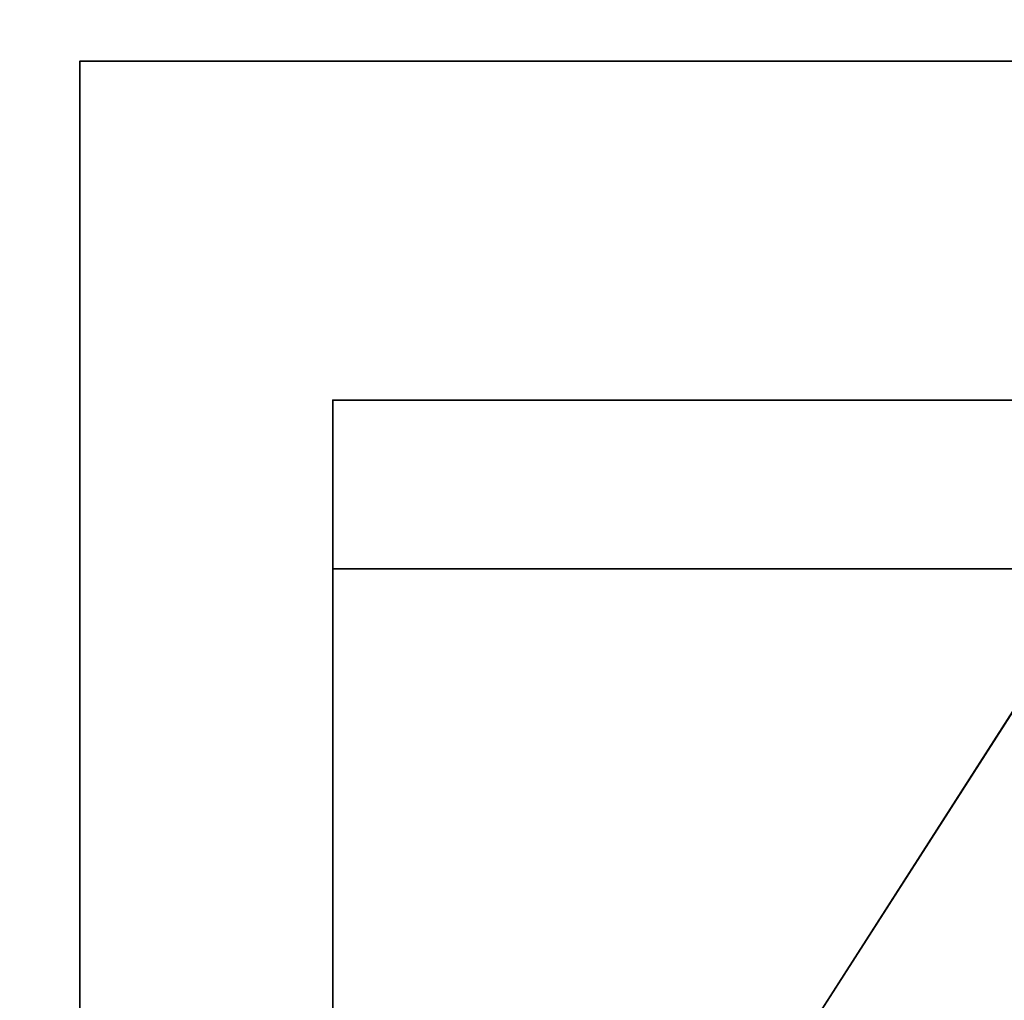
# Model space of a CAD drawing. Header units: millimetres. Extents: x -503 to 6703, y -110 to 249.
# Tile 62 of 256: x -313 to -301, y -7 to 5. Entities that reach past the tile are written whole.
import ezdxf

# ---------------------------------------------------------------- set-up
doc = ezdxf.new("R2010")
doc.units = ezdxf.units.MM
doc.layers.add('151', color=7, linetype='Continuous', true_color=0xffffff)

# ---------------------------------------------------------------- blocks, each defined once
blk = doc.blocks.new('UG_SURFACE_001')
at = {"layer": '151', "color": 252, "linetype": 'Continuous', "lineweight": 35}
for points in [[(502.5, -9.3, 2212.25), (502.5, 230.4, 2212.25), (-502.5, 230.4, 2212.25), (-502.5, -9.3, 2212.25)], [(-352.5, -9.3, 2062.25), (-352.5, 230.4, 2062.25), (352.5, 230.4, 2062.25), (352.5, -9.3, 2062.25)]]:
    blk.add_3dface(points, dxfattribs=at)
blk = doc.blocks.new('UG_SURFACE_013')
at = {"layer": '151', "color": 35, "linetype": 'Continuous', "lineweight": 35}
for points in [[(-309, 0, 2), (309, 0, 2), (309, -2), (-309, -2)], [(-309, 0, 1027), (-274.065, 0, 1085.933), (-264.982, 0, 1079.334), (-280.852, 0, 1026.822)], [(-309, 0, 2), (-309, 0, 1027), (-279.679, 0, 1015.657), (-274.065, 0, 1005.934)], [(-309, 0, 1027), (-279.679, 0, 1095.657), (-274.065, 0, 1085.933)], [(-280.852, 0, 1026.822), (-279.679, 0, 1015.657), (-309, 0, 1027)], [(-309, 0, 1027), (-309, 0, 2017), (-277.383, 0, 1117.5), (-280.852, 0, 1106.822)], [(-280.852, 0, 1106.822), (-279.679, 0, 1095.657), (-309, 0, 1027)], [(-309, 0, 2017), (-259.614, 0, 1130.41), (-269.87, 0, 1125.843)], [(-269.87, 0, 1125.843), (-277.383, 0, 1117.5), (-309, 0, 2017)], [(-309, 0, 2), (-264.982, 0, 999.334), (-254, 0, 997)], [(-309, 0, 2017), (-248.386, 0, 1130.41), (-259.614, 0, 1130.41)], [(-254, 0, 997), (-243.018, 0, 999.334), (309, 0, 2), (-309, 0, 2)], [(-274.065, 0, 1005.934), (-264.982, 0, 999.334), (-309, 0, 2)], [(-238.13, 0, 1125.843), (-248.386, 0, 1130.41), (-309, 0, 2017), (309, 0, 2017)], [(309, -9, 2017), (309, 0, 2017), (-309, 0, 2017), (-309, -9, 2017)], [(-309, 0, 1027), (-309, -16.649, 982.736), (-309, -18.168, 983.413), (-309, -16.027, 1012.523)], [(-309, 0, 1027), (-309, -15.536, 981.5), (-309, -16.649, 982.736)], [(-309, -16.027, 1012.523), (-309, -16.67, 1014.5), (-309, 0, 1027)], [(-309, 0, 1027), (-309, -9, 977), (-309, -15.022, 979.918), (-309, -15.536, 981.5)], [(-309, -24.75, 1027), (-309, 0, 1027), (-309, -18.061, 1016.045), (-309, -19.96, 1016.891)], [(-309, -16.67, 1014.5), (-309, -18.061, 1016.045), (-309, 0, 1027)], [(-309, 0, 2), (-309, -2), (-309, -9), (-309, -9, 977)], [(-309, -9, 977), (-309, 0, 1027), (-309, 0, 2)], [(-309, 0, 1027), (-309, -17, 1037), (-309, -17, 1067), (-309, -9, 1192)], [(-309, 0, 1027), (-309, -24.75, 1027), (-309, -24.5, 1037), (-309, -17, 1037)], [(-309, -9, 1192), (-309, -9, 2017), (-309, 0, 2017), (-309, 0, 1027)], [(309, -2), (309, -9), (-309, -9), (-309, -2)]]:
    blk.add_3dface(points, dxfattribs=at)
blk = doc.blocks.new('UG_SURFACE_086')
at = {"layer": '151', "color": 252, "linetype": 'Continuous', "lineweight": 35}
for points in [[(-314.5, -26.22, 2021.75), (314.5, -26.22, 2021.75), (314.5, 62.62, 2021.75), (-314.5, 62.62, 2021.75)], [(-313, -26.22, 2020.25), (-313, 62.62, 2020.25), (313, 62.62, 2020.25), (313, -26.22, 2020.25)]]:
    blk.add_3dface(points, dxfattribs=at)
blk = doc.blocks.new('UG_SURFACE_097')
at = {"layer": '151', "color": 252, "linetype": 'Continuous', "lineweight": 35}
for points in [[(-312, 4.014, -6.75), (-296, 4.014, -6.75), (-296, 4.014, -7.75), (-312, 4.014, -7.75)], [(-296, 4.014, -6.75), (-312, 4.014, -6.75), (-312, -20.953, -6.75), (312, -20.953, -6.75)], [(-312, -20.953, -7.75), (-312, 4.014, -7.75), (-296, 4.014, -7.75)], [(-296, 4.014, -7.75), (296, 4.014, -7.75), (-312, -20.953, -7.75)], [(296, 4.014, -7.75), (312, 4.014, -7.75), (312, -20.953, -7.75), (-312, -20.953, -7.75)], [(-312, -20.953, -6.75), (-312, 4.014, -6.75), (-312, 4.014, -7.75), (-312, -20.953, -7.75)]]:
    blk.add_3dface(points, dxfattribs=at)

msp = doc.modelspace()

# ---------------------------------------------------------------- linework, layer by layer
at = {"layer": '151', "color": 251, "linetype": 'Continuous', "lineweight": -3, "true_color": 0x636466}
for p, q in [((-312, -20.953, -6.75), (-312, 4.014, -6.75)), ((-312, 4.014, -7.75), (-312, 4.014, -6.75)), ((-296, 4.014, -6.75), (-312, 4.014, -6.75)), ((-296, 4.014, -7.75), (-312, 4.014, -7.75)), ((-312, -20.953, -7.75), (-312, 4.014, -7.75)), ((-309, 0, 2), (309, 0, 2)), ((-309, 0, 2017), (309, 0, 2017)), ((-309, 0, 2017), (-309, 0, 2)), ((-309, 0, 2), (-309, -2)), ((-309, 0, 2017), (-309, -9, 2017)), ((-309, -2), (309, -2)), ((-309, -2), (-309, -9))]:
    msp.add_line(p, q, dxfattribs=at)

# ---------------------------------------------------------------- block references
for name in ['UG_SURFACE_001', 'UG_SURFACE_086', 'UG_SURFACE_013', 'UG_SURFACE_097']:
    msp.add_blockref(name, (0, 0), dxfattribs=at)

doc.saveas('drawing.dxf')
